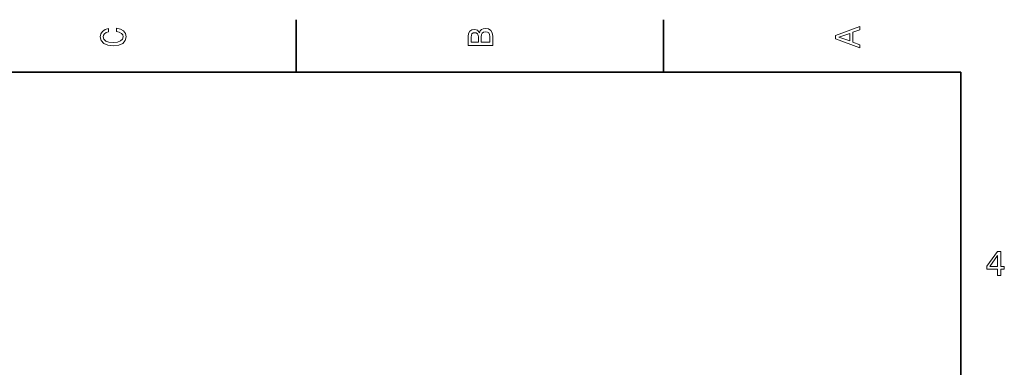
# Model space of a CAD drawing. Extents: x -249 to 1342, y -192 to 297.
# Tile 56 of 59: x 275 to 416, y 245 to 294. Entities that reach past the tile are written whole.
import ezdxf

# ---------------------------------------------------------------- set-up
doc = ezdxf.new("R2010")
doc.units = 0

msp = doc.modelspace()

# ---------------------------------------------------------------- linework, layer by layer
at = {"color": 7, "lineweight": 35, "ltscale": 0.1875}
for p, q in [((315, 287), (315, 294.5)), ((367.5, 287), (367.5, 294.5))]:
    msp.add_line(p, q, dxfattribs=at)
at = {"color": 7, "lineweight": 35}
for p, q in [((410, 287), (10, 287)), ((410, 10), (410, 287))]:
    msp.add_line(p, q, dxfattribs=at)
at = {"color": 7, "lineweight": 13}
for points in [[(289.282074, 292.817017), (289.705688, 292.716156), (290.008301, 292.549713), (290.194885, 292.317719), (290.255402, 292.04541), (290.164642, 291.71759), (289.892303, 291.460388), (289.448486, 291.28891), (288.833221, 291.233429), (288.222992, 291.28891), (287.774139, 291.455353), (287.501801, 291.712555), (287.405975, 292.04541), (287.456421, 292.287476), (287.597626, 292.494232), (287.824585, 292.65564), (288.137268, 292.766571), (288.137268, 293.245697), (287.658142, 293.094391), (287.295044, 292.832153), (287.068085, 292.47406), (286.987396, 292.04541), (287.113495, 291.510803), (287.466492, 291.102325), (288.046478, 290.840057), (288.833221, 290.749298), (289.619965, 290.840057), (290.199951, 291.102325), (290.558014, 291.510803), (290.679047, 292.04541), (290.583221, 292.514404), (290.315918, 292.89267), (289.877167, 293.159943), (289.282074, 293.301147)], [(341.192017, 292.630402), (340.899506, 292.983429), (340.70282, 293.074219), (340.460754, 293.104462), (340.082489, 293.03891), (339.810181, 292.842224), (339.643738, 292.524506), (339.583221, 292.080688), (339.583221, 290.835022), (343.083221, 290.835022), (343.083221, 292.151306), (343.012604, 292.620331), (342.805847, 292.968292), (342.478027, 293.18515), (342.034241, 293.260803), (341.736694, 293.215424), (341.489563, 293.094391), (341.308014, 292.897705)], [(395.583221, 290.466858), (395.583221, 290.930847), (394.554413, 291.299011), (394.554413, 292.695984), (395.583221, 293.064117), (395.583221, 293.538177), (392.078186, 292.257202), (392.078186, 291.742798)], [(341.035675, 291.984863), (341.035675, 291.299011), (340.001801, 291.299011), (340.001801, 292.025208), (340.032074, 292.297546), (340.122833, 292.489197), (340.279175, 292.605194), (340.511169, 292.645538), (340.743164, 292.600159), (340.904541, 292.479126), (341.005402, 292.272339)], [(342.664642, 292.095825), (342.664642, 291.299011), (341.45929, 291.299011), (341.45929, 292.050446), (341.494598, 292.368164), (341.600525, 292.595093), (341.782074, 292.731262), (342.044312, 292.776672), (342.321686, 292.731262), (342.513336, 292.605194), (342.629333, 292.393372)], [(394.125732, 291.460388), (392.582489, 292), (394.125732, 292.539642)], [(415.277374, 257.966766), (415.731262, 257.966766), (415.731262, 258.834198), (416.23056, 258.834198), (416.23056, 259.237671), (415.731262, 259.237671), (415.731262, 261.391113), (415.272339, 261.391113), (413.739197, 259.278015), (413.739197, 258.834198), (415.277374, 258.834198)], [(414.162842, 259.237671), (415.277374, 260.806091), (415.277374, 259.237671)]]:
    msp.add_lwpolyline(points, close=True, dxfattribs=at)

doc.saveas('drawing.dxf')
